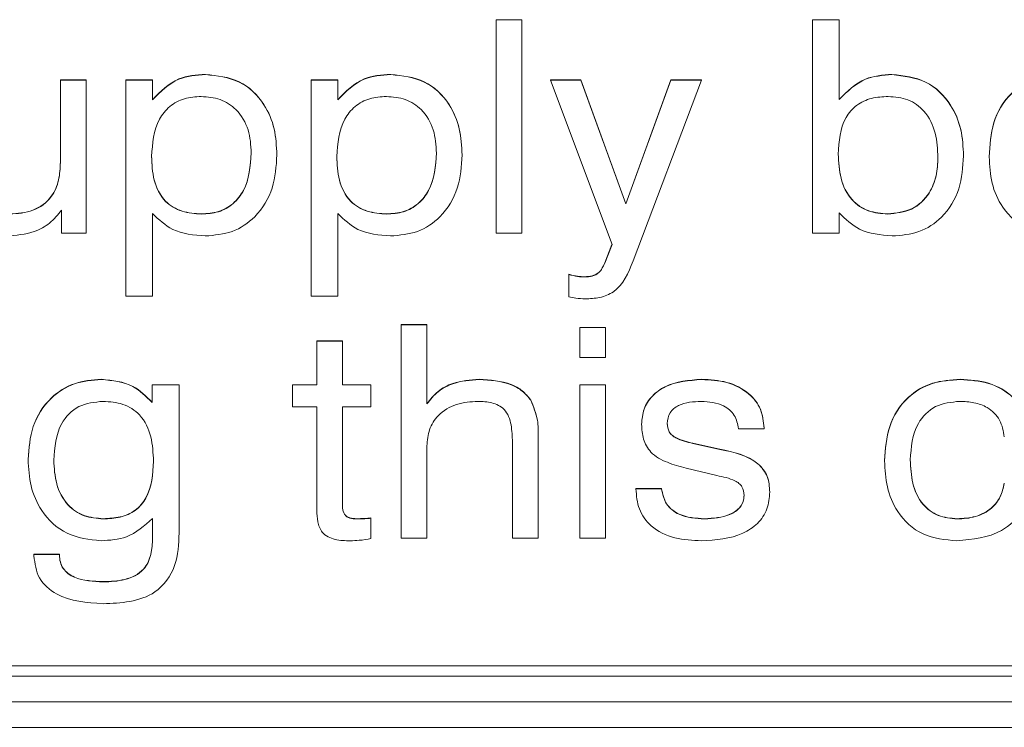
# Model space of a CAD drawing. Header units: millimetres. Extents: x 240 to 2023, y 154 to 1434.
# Tile 8 of 51: x 412 to 424, y 463 to 471. Entities that reach past the tile are written whole.
import ezdxf

# ---------------------------------------------------------------- set-up
doc = ezdxf.new("R2010")
doc.units = ezdxf.units.MM
doc.header["$LTSCALE"] = 7.5

msp = doc.modelspace()

# ---------------------------------------------------------------- linework, layer by layer
at = {"color": 7, "linetype": 'Continuous', "lineweight": 15}
for p, q in [((418.125, 471.306), (418.437, 471.306)), ((418.125, 471.303), (418.125, 471.306)), ((418.125, 468.712), (418.125, 471.303)), ((418.125, 471.303), (418.437, 471.303)), ((418.437, 471.303), (418.437, 471.306)), ((418.437, 471.303), (418.437, 468.712)), ((421.968, 471.306), (422.29, 471.306)), ((421.968, 471.303), (421.968, 471.306)), ((421.968, 471.303), (422.29, 471.303)), ((421.968, 468.712), (421.968, 471.303)), ((422.29, 471.303), (422.29, 471.306)), ((422.29, 471.303), (422.29, 470.335)), ((414.593, 470.639), (414.593, 470.642)), ((416.843, 470.639), (416.843, 470.642)), ((422.932, 470.639), (422.932, 470.642)), ((412.829, 470.575), (413.141, 470.575)), ((412.829, 470.572), (412.829, 470.575)), ((412.829, 470.572), (413.141, 470.572)), ((412.829, 469.571), (412.829, 470.572)), ((413.141, 470.572), (413.141, 470.575)), ((413.141, 470.572), (413.141, 468.712)), ((413.625, 470.575), (413.948, 470.575)), ((413.625, 470.572), (413.625, 470.575)), ((413.625, 467.948), (413.625, 470.572)), ((413.625, 470.572), (413.948, 470.572)), ((413.948, 470.572), (413.948, 470.575)), ((413.948, 470.572), (413.948, 470.331)), ((415.875, 470.575), (416.198, 470.575)), ((415.875, 470.572), (415.875, 470.575)), ((415.875, 467.948), (415.875, 470.572)), ((415.875, 470.572), (416.198, 470.572)), ((416.198, 470.572), (416.198, 470.575)), ((416.198, 470.572), (416.198, 470.331)), ((418.783, 470.575), (419.153, 470.575)), ((418.783, 470.572), (418.783, 470.575)), ((419.531, 468.574), (418.783, 470.572)), ((418.783, 470.572), (419.153, 470.572)), ((419.153, 470.575), (419.7, 469.071)), ((419.153, 470.572), (419.153, 470.575)), ((419.153, 470.572), (419.7, 469.068)), ((419.7, 469.071), (420.247, 470.575)), ((419.7, 469.068), (420.247, 470.572)), ((420.618, 470.572), (419.787, 468.376)), ((420.247, 470.575), (420.618, 470.575)), ((420.247, 470.572), (420.247, 470.575)), ((420.247, 470.572), (420.618, 470.572)), ((420.618, 470.572), (420.618, 470.575)), ((415.46, 469.663), (415.46, 469.666)), ((417.71, 469.663), (417.71, 469.666)), ((423.802, 469.651), (423.802, 469.654)), ((424.114, 469.639), (424.114, 469.642)), ((419.7, 469.068), (419.7, 469.071)), ((412.843, 468.712), (412.843, 468.991)), ((413.948, 468.951), (413.948, 467.948)), ((414.544, 468.945), (414.544, 468.947)), ((416.198, 468.951), (416.198, 467.948)), ((416.794, 468.945), (416.794, 468.947)), ((422.29, 468.959), (422.29, 468.712)), ((422.882, 468.945), (422.882, 468.947)), ((413.141, 468.712), (412.843, 468.712)), ((418.437, 468.712), (418.125, 468.712)), ((422.29, 468.712), (421.968, 468.712)), ((419.444, 468.353), (419.53, 468.575)), ((419.444, 468.35), (419.531, 468.574)), ((419.444, 468.35), (419.444, 468.353)), ((419.006, 468.211), (419.006, 468.214)), ((419.006, 467.941), (419.006, 468.211)), ((419.199, 468.181), (419.199, 468.183)), ((413.948, 467.948), (413.625, 467.948)), ((416.198, 467.948), (415.875, 467.948)), ((416.971, 467.603), (417.283, 467.603)), ((416.971, 467.6), (416.971, 467.603)), ((416.971, 465.009), (416.971, 467.6)), ((416.971, 467.6), (417.283, 467.6)), ((417.283, 467.6), (417.283, 467.603)), ((417.283, 467.6), (417.283, 466.638)), ((419.14, 467.569), (419.452, 467.569)), ((419.14, 467.567), (419.14, 467.569)), ((419.14, 467.567), (419.452, 467.567)), ((419.14, 467.201), (419.14, 467.567)), ((419.452, 467.567), (419.452, 467.569)), ((419.452, 467.567), (419.452, 467.201)), ((415.945, 467.403), (416.256, 467.403)), ((415.945, 467.401), (415.945, 467.403)), ((415.945, 466.869), (415.945, 467.401)), ((415.945, 467.401), (416.256, 467.401)), ((416.256, 467.401), (416.256, 467.403)), ((416.256, 467.401), (416.256, 466.869)), ((419.452, 467.201), (419.14, 467.201)), ((413.327, 466.935), (413.327, 466.938)), ((417.917, 466.935), (417.917, 466.938)), ((420.621, 466.935), (420.621, 466.938)), ((423.762, 466.935), (423.762, 466.938)), ((413.945, 466.872), (414.272, 466.872)), ((413.945, 466.869), (413.945, 466.872)), ((413.945, 466.656), (413.945, 466.869)), ((413.945, 466.869), (414.272, 466.869)), ((414.272, 466.869), (414.272, 466.872)), ((414.272, 466.869), (414.272, 465.071)), ((415.648, 466.872), (415.945, 466.872)), ((415.648, 466.869), (415.648, 466.872)), ((415.648, 466.603), (415.648, 466.869)), ((415.648, 466.869), (415.945, 466.869)), ((416.256, 466.872), (416.602, 466.872)), ((416.256, 466.869), (416.602, 466.869)), ((416.602, 466.869), (416.602, 466.872)), ((416.602, 466.869), (416.602, 466.603)), ((419.14, 466.872), (419.452, 466.872)), ((419.14, 466.869), (419.14, 466.872)), ((419.14, 466.869), (419.452, 466.869)), ((419.14, 465.009), (419.14, 466.869)), ((419.452, 466.869), (419.452, 466.872)), ((419.452, 466.869), (419.452, 465.009)), ((418.544, 466.683), (418.544, 466.686)), ((415.945, 466.603), (415.648, 466.603)), ((415.945, 465.345), (415.945, 466.603)), ((416.602, 466.603), (416.256, 466.603)), ((416.256, 466.603), (416.256, 465.452)), ((419.89, 466.39), (419.89, 466.393)), ((421.378, 466.338), (421.067, 466.338)), ((421.378, 466.345), (421.378, 466.348)), ((421.378, 466.345), (421.378, 466.338)), ((418.633, 466.238), (418.633, 466.241)), ((418.633, 466.238), (418.633, 465.009)), ((417.283, 466.129), (417.283, 465.009)), ((418.321, 465.009), (418.321, 466.176)), ((420.515, 466.161), (420.839, 466.09)), ((420.515, 466.158), (420.515, 466.161)), ((420.515, 466.158), (420.839, 466.087)), ((420.839, 466.087), (420.839, 466.09)), ((412.437, 465.962), (412.437, 465.965)), ((422.843, 465.948), (422.843, 465.951)), ((420.806, 465.769), (420.431, 465.859)), ((419.821, 465.61), (420.132, 465.61)), ((419.821, 465.607), (419.821, 465.61)), ((419.821, 465.607), (420.132, 465.607)), ((420.132, 465.607), (420.132, 465.61)), ((421.448, 465.568), (421.448, 465.571)), ((413.352, 465.241), (413.352, 465.244)), ((413.949, 465.007), (413.949, 465.248)), ((416.428, 465.241), (416.428, 465.244)), ((416.602, 465.25), (416.602, 465.253)), ((416.602, 465.25), (416.602, 465.002)), ((420.656, 465.241), (420.656, 465.244)), ((423.724, 465.241), (423.724, 465.244)), ((417.283, 465.009), (416.971, 465.009)), ((418.633, 465.009), (418.321, 465.009)), ((419.452, 465.009), (419.14, 465.009)), ((412.507, 464.812), (412.818, 464.812)), ((412.507, 464.81), (412.507, 464.812)), ((412.507, 464.794), (412.507, 464.81)), ((412.507, 464.81), (412.818, 464.81)), ((412.818, 464.81), (412.818, 464.812)), ((412.818, 464.81), (412.818, 464.802)), ((413.35, 464.477), (413.35, 464.48)), ((374.997, 463.458), (434.997, 463.458)), ((374.997, 463.331), (434.997, 463.331)), ((434.997, 463.021), (374.997, 463.021)), ((434.997, 462.71), (374.997, 462.71))]:
    msp.add_line(p, q, dxfattribs=at)
for points, knots in [([(413.948, 470.334), (414.047, 470.435), (414.225, 470.616), (414.48, 470.634), (414.593, 470.642)], [0, 0, 0, 0, 0.558569, 1, 1, 1, 1]), ([(413.948, 470.331), (414.047, 470.432), (414.225, 470.613), (414.48, 470.631), (414.593, 470.639)], [0, 0, 0, 0, 0.558569, 1, 1, 1, 1]), ([(414.593, 470.642), (414.735, 470.626), (415.019, 470.595), (415.309, 470.309), (415.443, 469.984), (415.454, 469.772), (415.46, 469.666)], [0, 0, 0, 0, 0.279279, 0.5581913, 0.7788344, 1, 1, 1, 1]), ([(414.593, 470.639), (414.735, 470.623), (415.019, 470.592), (415.309, 470.307), (415.443, 469.982), (415.454, 469.769), (415.46, 469.663)], [0, 0, 0, 0, 0.279279, 0.5581913, 0.7788344, 1, 1, 1, 1]), ([(416.198, 470.334), (416.297, 470.435), (416.475, 470.616), (416.73, 470.634), (416.843, 470.642)], [0, 0, 0, 0, 0.558569, 1, 1, 1, 1]), ([(416.198, 470.331), (416.297, 470.432), (416.475, 470.613), (416.73, 470.631), (416.843, 470.639)], [0, 0, 0, 0, 0.558569, 1, 1, 1, 1]), ([(416.843, 470.642), (416.985, 470.626), (417.269, 470.595), (417.559, 470.309), (417.693, 469.984), (417.704, 469.772), (417.71, 469.666)], [0, 0, 0, 0, 0.279279, 0.5581913, 0.7788344, 1, 1, 1, 1]), ([(416.843, 470.639), (416.985, 470.623), (417.269, 470.592), (417.559, 470.307), (417.693, 469.982), (417.704, 469.769), (417.71, 469.663)], [0, 0, 0, 0, 0.279279, 0.5581913, 0.7788344, 1, 1, 1, 1]), ([(422.29, 470.337), (422.39, 470.436), (422.568, 470.613), (422.82, 470.633), (422.932, 470.642)], [0, 0, 0, 0, 0.558462, 1, 1, 1, 1]), ([(422.29, 470.335), (422.39, 470.433), (422.568, 470.61), (422.82, 470.63), (422.932, 470.639)], [0, 0, 0, 0, 0.558447, 1, 1, 1, 1]), ([(422.932, 470.642), (423.075, 470.625), (423.361, 470.592), (423.651, 470.303), (423.785, 469.975), (423.797, 469.761), (423.802, 469.654)], [0, 0, 0, 0, 0.279158, 0.558205, 0.778826, 1, 1, 1, 1]), ([(422.932, 470.639), (423.075, 470.622), (423.361, 470.59), (423.651, 470.3), (423.785, 469.972), (423.797, 469.758), (423.802, 469.651)], [0, 0, 0, 0, 0.279153, 0.558195, 0.77883, 1, 1, 1, 1]), ([(424.114, 469.642), (424.122, 469.782), (424.138, 470.061), (424.343, 470.414), (424.667, 470.616), (424.896, 470.633), (425.011, 470.642)], [0, 0, 0, 0, 0.280838, 0.559997, 0.779619, 1, 1, 1, 1]), ([(424.114, 469.639), (424.122, 469.779), (424.138, 470.058), (424.343, 470.411), (424.667, 470.614), (424.896, 470.63), (425.011, 470.639)], [0, 0, 0, 0, 0.280842, 0.559988, 0.779613, 1, 1, 1, 1]), ([(414.54, 470.373), (414.471, 470.369), (414.334, 470.36), (414.15, 470.261), (413.965, 470.028), (413.949, 469.803), (413.937, 469.646)], [0, 0, 0, 0, 0.187349, 0.374115, 0.561104, 1, 1, 1, 1]), ([(415.148, 469.686), (415.143, 469.781), (415.131, 469.972), (414.992, 470.212), (414.775, 470.355), (414.618, 470.367), (414.54, 470.373)], [0, 0, 0, 0, 0.280821, 0.560095, 0.779664, 1, 1, 1, 1]), ([(416.79, 470.373), (416.721, 470.369), (416.584, 470.36), (416.4, 470.261), (416.215, 470.028), (416.199, 469.803), (416.187, 469.646)], [0, 0, 0, 0, 0.187349, 0.374115, 0.561104, 1, 1, 1, 1]), ([(417.398, 469.686), (417.393, 469.781), (417.381, 469.972), (417.242, 470.212), (417.025, 470.355), (416.868, 470.367), (416.79, 470.373)], [0, 0, 0, 0, 0.280821, 0.560095, 0.779664, 1, 1, 1, 1]), ([(422.886, 470.373), (422.818, 470.369), (422.683, 470.362), (422.494, 470.277), (422.303, 470.051), (422.289, 469.828), (422.279, 469.672)], [0, 0, 0, 0, 0.187534, 0.374384, 0.561136, 1, 1, 1, 1]), ([(423.491, 469.632), (423.486, 469.732), (423.476, 469.93), (423.354, 470.191), (423.132, 470.354), (422.968, 470.367), (422.886, 470.373)], [0, 0, 0, 0, 0.281109, 0.560566, 0.779898, 1, 1, 1, 1]), ([(414.544, 468.947), (414.613, 468.952), (414.752, 468.961), (414.937, 469.065), (415.12, 469.302), (415.137, 469.529), (415.148, 469.689)], [0, 0, 0, 0, 0.187275, 0.373974, 0.560979, 1, 1, 1, 1]), ([(414.544, 468.945), (414.613, 468.949), (414.752, 468.958), (414.937, 469.062), (415.12, 469.299), (415.137, 469.527), (415.148, 469.686)], [0, 0, 0, 0, 0.187275, 0.373974, 0.560979, 1, 1, 1, 1]), ([(415.46, 469.663), (415.451, 469.527), (415.433, 469.255), (415.231, 468.916), (414.925, 468.707), (414.701, 468.688), (414.59, 468.679)], [0, 0, 0, 0, 0.280752, 0.560106, 0.779845, 1, 1, 1, 1]), ([(416.794, 468.947), (416.863, 468.952), (417.002, 468.961), (417.187, 469.065), (417.37, 469.302), (417.387, 469.529), (417.398, 469.689)], [0, 0, 0, 0, 0.187275, 0.373974, 0.56098, 1, 1, 1, 1]), ([(416.794, 468.945), (416.863, 468.949), (417.002, 468.958), (417.187, 469.062), (417.37, 469.299), (417.387, 469.527), (417.398, 469.686)], [0, 0, 0, 0, 0.187275, 0.373974, 0.56098, 1, 1, 1, 1]), ([(417.71, 469.663), (417.701, 469.527), (417.683, 469.255), (417.481, 468.916), (417.175, 468.707), (416.951, 468.688), (416.84, 468.679)], [0, 0, 0, 0, 0.280752, 0.560106, 0.779845, 1, 1, 1, 1]), ([(422.279, 469.675), (422.284, 469.576), (422.294, 469.38), (422.416, 469.122), (422.639, 468.966), (422.801, 468.954), (422.882, 468.947)], [0, 0, 0, 0, 0.281127, 0.560506, 0.779806, 1, 1, 1, 1]), ([(422.279, 469.672), (422.284, 469.573), (422.294, 469.377), (422.416, 469.119), (422.639, 468.963), (422.801, 468.951), (422.882, 468.945)], [0, 0, 0, 0, 0.281127, 0.560506, 0.779806, 1, 1, 1, 1]), ([(412.214, 468.947), (412.31, 468.953), (412.503, 468.966), (412.727, 469.133), (412.819, 469.357), (412.826, 469.502), (412.829, 469.574)], [0, 0, 0, 0, 0.28047, 0.558388, 0.778805, 1, 1, 1, 1]), ([(412.214, 468.945), (412.31, 468.951), (412.503, 468.963), (412.727, 469.13), (412.819, 469.354), (412.826, 469.499), (412.829, 469.571)], [0, 0, 0, 0, 0.28047, 0.558388, 0.778805, 1, 1, 1, 1]), ([(413.937, 469.649), (413.941, 469.551), (413.95, 469.358), (414.073, 469.1), (414.304, 468.962), (414.464, 468.952), (414.544, 468.947)], [0, 0, 0, 0, 0.281196, 0.560158, 0.779436, 1, 1, 1, 1]), ([(413.937, 469.646), (413.941, 469.549), (413.95, 469.355), (414.073, 469.097), (414.304, 468.96), (414.464, 468.95), (414.544, 468.945)], [0, 0, 0, 0, 0.281222, 0.560159, 0.779437, 1, 1, 1, 1]), ([(416.187, 469.649), (416.191, 469.551), (416.2, 469.358), (416.323, 469.1), (416.554, 468.962), (416.714, 468.952), (416.794, 468.947)], [0, 0, 0, 0, 0.281196, 0.560158, 0.779436, 1, 1, 1, 1]), ([(416.187, 469.646), (416.191, 469.549), (416.2, 469.355), (416.323, 469.097), (416.554, 468.96), (416.714, 468.95), (416.794, 468.945)], [0, 0, 0, 0, 0.281222, 0.560159, 0.779437, 1, 1, 1, 1]), ([(422.882, 468.947), (422.982, 468.958), (423.183, 468.978), (423.389, 469.179), (423.48, 469.41), (423.487, 469.56), (423.491, 469.635)], [0, 0, 0, 0, 0.279421, 0.558133, 0.778769, 1, 1, 1, 1]), ([(422.882, 468.945), (422.982, 468.955), (423.183, 468.975), (423.389, 469.176), (423.48, 469.407), (423.487, 469.557), (423.491, 469.632)], [0, 0, 0, 0, 0.279411, 0.558138, 0.778772, 1, 1, 1, 1]), ([(423.802, 469.651), (423.793, 469.516), (423.775, 469.246), (423.574, 468.91), (423.268, 468.706), (423.046, 468.688), (422.935, 468.679)], [0, 0, 0, 0, 0.2806818, 0.5600413, 0.7797283, 1, 1, 1, 1]), ([(425.008, 468.679), (424.865, 468.692), (424.579, 468.719), (424.272, 468.991), (424.131, 469.318), (424.12, 469.532), (424.114, 469.639)], [0, 0, 0, 0, 0.279702, 0.558399, 0.778904, 1, 1, 1, 1]), ([(412.843, 468.991), (412.798, 468.936), (412.709, 468.826), (412.477, 468.701), (412.289, 468.687), (412.175, 468.679)], [0, 0, 0, 0, 0.280269, 0.560422, 1, 1, 1, 1]), ([(414.59, 468.679), (414.45, 468.69), (414.201, 468.71), (414.025, 468.878), (413.948, 468.951)], [0, 0, 0, 0, 0.5596541, 1, 1, 1, 1]), ([(416.84, 468.679), (416.7, 468.69), (416.451, 468.71), (416.275, 468.878), (416.198, 468.951)], [0, 0, 0, 0, 0.5596541, 1, 1, 1, 1]), ([(422.935, 468.679), (422.795, 468.691), (422.544, 468.713), (422.368, 468.884), (422.29, 468.959)], [0, 0, 0, 0, 0.559234, 1, 1, 1, 1]), ([(419.199, 468.183), (419.23, 468.185), (419.291, 468.189), (419.392, 468.239), (419.425, 468.31), (419.444, 468.353)], [0, 0, 0, 0, 0.281308, 0.561201, 1, 1, 1, 1]), ([(419.199, 468.181), (419.23, 468.182), (419.291, 468.186), (419.392, 468.236), (419.425, 468.307), (419.444, 468.35)], [0, 0, 0, 0, 0.281299, 0.561196, 1, 1, 1, 1]), ([(419.787, 468.376), (419.728, 468.231), (419.647, 468.029), (419.384, 467.921), (419.263, 467.917), (419.203, 467.915)], [0, 0, 0, 0, 0.558603, 0.778669, 1, 1, 1, 1]), ([(419.006, 468.214), (419.041, 468.204), (419.105, 468.187), (419.17, 468.185), (419.199, 468.183)], [0, 0, 0, 0, 0.5599874, 1, 1, 1, 1]), ([(419.006, 468.211), (419.041, 468.202), (419.105, 468.184), (419.17, 468.182), (419.199, 468.181)], [0, 0, 0, 0, 0.559973, 1, 1, 1, 1]), ([(419.203, 467.915), (419.165, 467.916), (419.099, 467.919), (419.034, 467.934), (419.006, 467.941)], [0, 0, 0, 0, 0.559796, 1, 1, 1, 1]), ([(412.437, 465.965), (412.447, 466.101), (412.467, 466.374), (412.679, 466.709), (412.991, 466.911), (413.215, 466.929), (413.327, 466.938)], [0, 0, 0, 0, 0.280556, 0.55995, 0.779772, 1, 1, 1, 1]), ([(412.437, 465.962), (412.447, 466.098), (412.467, 466.371), (412.679, 466.707), (412.991, 466.908), (413.215, 466.926), (413.327, 466.935)], [0, 0, 0, 0, 0.2805693, 0.5599585, 0.7797762, 1, 1, 1, 1]), ([(413.327, 466.938), (413.462, 466.924), (413.704, 466.899), (413.871, 466.732), (413.945, 466.659)], [0, 0, 0, 0, 0.558743, 1, 1, 1, 1]), ([(413.327, 466.935), (413.462, 466.922), (413.704, 466.897), (413.871, 466.729), (413.945, 466.656)], [0, 0, 0, 0, 0.558728, 1, 1, 1, 1]), ([(417.283, 466.641), (417.324, 466.694), (417.408, 466.801), (417.631, 466.916), (417.809, 466.93), (417.917, 466.938)], [0, 0, 0, 0, 0.280071, 0.560315, 1, 1, 1, 1]), ([(417.283, 466.638), (417.324, 466.691), (417.408, 466.798), (417.631, 466.913), (417.809, 466.927), (417.917, 466.935)], [0, 0, 0, 0, 0.28007, 0.560312, 1, 1, 1, 1]), ([(417.917, 466.938), (418.051, 466.93), (418.237, 466.918), (418.447, 466.805), (418.512, 466.726), (418.544, 466.686)], [0, 0, 0, 0, 0.559121, 0.779638, 1, 1, 1, 1]), ([(417.917, 466.935), (418.051, 466.927), (418.237, 466.915), (418.447, 466.802), (418.512, 466.723), (418.544, 466.683)], [0, 0, 0, 0, 0.559121, 0.779638, 1, 1, 1, 1]), ([(419.89, 466.393), (419.895, 466.455), (419.906, 466.58), (420.013, 466.743), (420.243, 466.909), (420.465, 466.926), (420.621, 466.938)], [0, 0, 0, 0, 0.187191, 0.373962, 0.561162, 1, 1, 1, 1]), ([(419.89, 466.39), (419.895, 466.453), (419.906, 466.578), (420.013, 466.741), (420.243, 466.906), (420.465, 466.923), (420.621, 466.935)], [0, 0, 0, 0, 0.187166, 0.373964, 0.561149, 1, 1, 1, 1]), ([(420.621, 466.938), (420.724, 466.933), (420.929, 466.921), (421.19, 466.79), (421.356, 466.581), (421.371, 466.426), (421.378, 466.348)], [0, 0, 0, 0, 0.280841, 0.560422, 0.780022, 1, 1, 1, 1]), ([(420.621, 466.935), (420.724, 466.93), (420.929, 466.918), (421.19, 466.787), (421.356, 466.578), (421.371, 466.423), (421.378, 466.345)], [0, 0, 0, 0, 0.280834, 0.560408, 0.780002, 1, 1, 1, 1]), ([(422.843, 465.951), (422.852, 466.091), (422.87, 466.371), (423.087, 466.72), (423.417, 466.915), (423.647, 466.93), (423.762, 466.938)], [0, 0, 0, 0, 0.280691, 0.55974, 0.779506, 1, 1, 1, 1]), ([(422.843, 465.948), (422.852, 466.088), (422.87, 466.368), (423.087, 466.717), (423.417, 466.912), (423.647, 466.928), (423.762, 466.935)], [0, 0, 0, 0, 0.280692, 0.559744, 0.779501, 1, 1, 1, 1]), ([(423.762, 466.938), (423.879, 466.931), (424.113, 466.916), (424.402, 466.749), (424.575, 466.505), (424.598, 466.329), (424.609, 466.241)], [0, 0, 0, 0, 0.280576, 0.559796, 0.779621, 1, 1, 1, 1]), ([(423.762, 466.935), (423.879, 466.928), (424.113, 466.913), (424.402, 466.747), (424.575, 466.502), (424.598, 466.326), (424.609, 466.238)], [0, 0, 0, 0, 0.280585, 0.55981, 0.779639, 1, 1, 1, 1]), ([(413.348, 466.67), (413.245, 466.66), (413.04, 466.64), (412.777, 466.363), (412.76, 466.109), (412.749, 465.955)], [0, 0, 0, 0, 0.280319, 0.55955, 1, 1, 1, 1]), ([(413.96, 465.943), (413.956, 466.042), (413.947, 466.241), (413.825, 466.504), (413.594, 466.654), (413.43, 466.664), (413.348, 466.67)], [0, 0, 0, 0, 0.281171, 0.560366, 0.779555, 1, 1, 1, 1]), ([(417.903, 466.67), (417.814, 466.664), (417.637, 466.653), (417.42, 466.521), (417.299, 466.33), (417.288, 466.196), (417.283, 466.129)], [0, 0, 0, 0, 0.280577, 0.559868, 0.779624, 1, 1, 1, 1]), ([(418.321, 466.176), (418.319, 466.244), (418.315, 466.381), (418.249, 466.578), (418.072, 466.663), (417.959, 466.668), (417.903, 466.67)], [0, 0, 0, 0, 0.281718, 0.560065, 0.778936, 1, 1, 1, 1]), ([(418.544, 466.686), (418.577, 466.606), (418.637, 466.463), (418.634, 466.309), (418.633, 466.241)], [0, 0, 0, 0, 0.557428, 1, 1, 1, 1]), ([(418.544, 466.683), (418.577, 466.603), (418.637, 466.46), (418.634, 466.306), (418.633, 466.238)], [0, 0, 0, 0, 0.5574872, 1, 1, 1, 1]), ([(420.616, 466.67), (420.519, 466.665), (420.399, 466.659), (420.28, 466.584), (420.216, 466.515), (420.207, 466.446), (420.202, 466.4)], [0, 0, 0, 0, 0.499359, 0.625185, 0.750874, 1, 1, 1, 1]), ([(421.067, 466.338), (421.056, 466.394), (421.035, 466.508), (420.864, 466.651), (420.71, 466.663), (420.616, 466.67)], [0, 0, 0, 0, 0.280039, 0.559693, 1, 1, 1, 1]), ([(423.756, 466.67), (423.654, 466.66), (423.449, 466.639), (423.184, 466.365), (423.166, 466.113), (423.155, 465.958)], [0, 0, 0, 0, 0.280351, 0.559551, 1, 1, 1, 1]), ([(424.297, 466.238), (424.285, 466.309), (424.261, 466.45), (424.109, 466.598), (423.93, 466.662), (423.814, 466.667), (423.756, 466.67)], [0, 0, 0, 0, 0.2797958, 0.5584448, 0.7789715, 1, 1, 1, 1]), ([(420.431, 465.859), (420.354, 465.879), (420.202, 465.92), (420.001, 466.028), (419.901, 466.209), (419.894, 466.33), (419.89, 466.39)], [0, 0, 0, 0, 0.28103, 0.560414, 0.779646, 1, 1, 1, 1]), ([(420.202, 466.403), (420.206, 466.367), (420.212, 466.313), (420.26, 466.257), (420.353, 466.199), (420.443, 466.178), (420.515, 466.161)], [0, 0, 0, 0, 0.248722, 0.373916, 0.499301, 1, 1, 1, 1]), ([(420.202, 466.4), (420.206, 466.364), (420.212, 466.311), (420.26, 466.255), (420.353, 466.196), (420.443, 466.175), (420.515, 466.158)], [0, 0, 0, 0, 0.248671, 0.37387, 0.499298, 1, 1, 1, 1]), ([(420.839, 466.09), (421.009, 466.055), (421.246, 466.005), (421.435, 465.763), (421.444, 465.635), (421.448, 465.571)], [0, 0, 0, 0, 0.559916, 0.779269, 1, 1, 1, 1]), ([(420.839, 466.087), (421.009, 466.052), (421.246, 466.003), (421.435, 465.76), (421.444, 465.632), (421.448, 465.568)], [0, 0, 0, 0, 0.559916, 0.779269, 1, 1, 1, 1]), ([(413.323, 464.976), (413.179, 464.992), (412.892, 465.024), (412.597, 465.311), (412.455, 465.639), (412.443, 465.854), (412.437, 465.962)], [0, 0, 0, 0, 0.2792632, 0.5582787, 0.7788812, 1, 1, 1, 1]), ([(412.749, 465.957), (412.754, 465.86), (412.765, 465.666), (412.892, 465.415), (413.112, 465.263), (413.272, 465.251), (413.352, 465.244)], [0, 0, 0, 0, 0.280975, 0.560346, 0.779815, 1, 1, 1, 1]), ([(412.749, 465.955), (412.754, 465.857), (412.765, 465.664), (412.892, 465.412), (413.112, 465.261), (413.272, 465.248), (413.352, 465.241)], [0, 0, 0, 0, 0.280972, 0.560364, 0.779817, 1, 1, 1, 1]), ([(413.352, 465.244), (413.42, 465.248), (413.556, 465.255), (413.748, 465.336), (413.939, 465.564), (413.952, 465.788), (413.96, 465.945)], [0, 0, 0, 0, 0.187578, 0.374446, 0.561058, 1, 1, 1, 1]), ([(423.722, 464.976), (423.579, 464.989), (423.293, 465.017), (422.993, 465.298), (422.86, 465.627), (422.849, 465.841), (422.843, 465.948)], [0, 0, 0, 0, 0.279611, 0.558191, 0.7788, 1, 1, 1, 1]), ([(423.155, 465.961), (423.16, 465.866), (423.169, 465.676), (423.28, 465.425), (423.488, 465.264), (423.645, 465.251), (423.724, 465.244)], [0, 0, 0, 0, 0.281163, 0.560802, 0.780072, 1, 1, 1, 1]), ([(423.155, 465.958), (423.16, 465.863), (423.169, 465.673), (423.28, 465.422), (423.488, 465.262), (423.645, 465.248), (423.724, 465.241)], [0, 0, 0, 0, 0.28114, 0.560784, 0.780073, 1, 1, 1, 1]), ([(413.352, 465.241), (413.42, 465.245), (413.556, 465.252), (413.748, 465.333), (413.939, 465.561), (413.952, 465.785), (413.96, 465.943)], [0, 0, 0, 0, 0.187575, 0.37443, 0.561039, 1, 1, 1, 1]), ([(421.136, 465.526), (421.132, 465.563), (421.126, 465.619), (421.075, 465.676), (420.976, 465.734), (420.881, 465.753), (420.806, 465.769)], [0, 0, 0, 0, 0.248598, 0.373782, 0.499186, 1, 1, 1, 1]), ([(420.62, 464.976), (420.51, 464.981), (420.291, 464.991), (420.007, 465.125), (419.843, 465.358), (419.828, 465.524), (419.821, 465.607)], [0, 0, 0, 0, 0.280991, 0.560088, 0.779597, 1, 1, 1, 1]), ([(420.132, 465.61), (420.146, 465.545), (420.173, 465.416), (420.373, 465.26), (420.549, 465.25), (420.656, 465.244)], [0, 0, 0, 0, 0.280164, 0.559321, 1, 1, 1, 1]), ([(420.132, 465.607), (420.146, 465.542), (420.173, 465.413), (420.373, 465.257), (420.549, 465.247), (420.656, 465.241)], [0, 0, 0, 0, 0.280199, 0.559326, 1, 1, 1, 1]), ([(424.609, 465.673), (424.588, 465.559), (424.546, 465.331), (424.224, 465.023), (423.913, 464.994), (423.722, 464.976)], [0, 0, 0, 0, 0.280787, 0.560743, 1, 1, 1, 1]), ([(423.724, 465.244), (423.799, 465.248), (423.95, 465.257), (424.141, 465.356), (424.258, 465.509), (424.284, 465.62), (424.297, 465.676)], [0, 0, 0, 0, 0.280511, 0.559719, 0.77958, 1, 1, 1, 1]), ([(423.724, 465.241), (423.799, 465.245), (423.95, 465.254), (424.141, 465.353), (424.258, 465.507), (424.284, 465.618), (424.297, 465.673)], [0, 0, 0, 0, 0.280511, 0.559719, 0.77958, 1, 1, 1, 1]), ([(421.448, 465.568), (421.442, 465.498), (421.43, 465.359), (421.307, 465.177), (421.041, 465.004), (420.793, 464.987), (420.62, 464.976)], [0, 0, 0, 0, 0.187011, 0.373581, 0.560687, 1, 1, 1, 1]), ([(420.656, 465.244), (420.762, 465.25), (420.921, 465.26), (421.078, 465.363), (421.13, 465.453), (421.134, 465.503), (421.136, 465.529)], [0, 0, 0, 0, 0.499839, 0.74931, 0.874561, 1, 1, 1, 1]), ([(420.656, 465.241), (420.762, 465.248), (420.921, 465.257), (421.078, 465.36), (421.13, 465.45), (421.134, 465.501), (421.136, 465.526)], [0, 0, 0, 0, 0.4998121, 0.7492735, 0.87452, 1, 1, 1, 1]), ([(416.256, 465.454), (416.255, 465.399), (416.254, 465.33), (416.308, 465.269), (416.359, 465.247), (416.401, 465.245), (416.428, 465.244)], [0, 0, 0, 0, 0.498766, 0.623743, 0.749289, 1, 1, 1, 1]), ([(416.256, 465.452), (416.255, 465.396), (416.254, 465.328), (416.308, 465.266), (416.359, 465.244), (416.401, 465.242), (416.428, 465.241)], [0, 0, 0, 0, 0.4987985, 0.6237183, 0.7492731, 1, 1, 1, 1]), ([(413.949, 465.248), (413.849, 465.159), (413.671, 464.999), (413.43, 464.983), (413.323, 464.976)], [0, 0, 0, 0, 0.558392, 1, 1, 1, 1]), ([(416.349, 464.976), (416.288, 464.977), (416.167, 464.98), (416.002, 465.058), (415.95, 465.208), (415.946, 465.299), (415.945, 465.345)], [0, 0, 0, 0, 0.28159, 0.558467, 0.778531, 1, 1, 1, 1]), ([(416.428, 465.244), (416.461, 465.245), (416.519, 465.246), (416.577, 465.251), (416.602, 465.253)], [0, 0, 0, 0, 0.55995, 1, 1, 1, 1]), ([(416.428, 465.241), (416.461, 465.242), (416.519, 465.243), (416.577, 465.248), (416.602, 465.25)], [0, 0, 0, 0, 0.55994, 1, 1, 1, 1]), ([(414.272, 465.071), (414.266, 464.936), (414.256, 464.669), (414.022, 464.338), (413.673, 464.225), (413.456, 464.216), (413.347, 464.212)], [0, 0, 0, 0, 0.2811562, 0.5582216, 0.7785892, 1, 1, 1, 1]), ([(413.35, 464.48), (413.438, 464.483), (413.613, 464.489), (413.848, 464.601), (413.94, 464.811), (413.946, 464.943), (413.949, 465.01)], [0, 0, 0, 0, 0.281347, 0.559089, 0.778898, 1, 1, 1, 1]), ([(413.35, 464.477), (413.438, 464.48), (413.613, 464.486), (413.848, 464.599), (413.94, 464.808), (413.946, 464.94), (413.949, 465.007)], [0, 0, 0, 0, 0.281343, 0.559065, 0.778871, 1, 1, 1, 1]), ([(416.602, 465.002), (416.555, 464.994), (416.471, 464.98), (416.386, 464.977), (416.349, 464.976)], [0, 0, 0, 0, 0.560063, 1, 1, 1, 1]), ([(413.347, 464.212), (413.149, 464.225), (412.853, 464.245), (412.544, 464.511), (412.519, 464.7), (412.507, 464.794)], [0, 0, 0, 0, 0.499968, 0.750042, 1, 1, 1, 1]), ([(412.818, 464.805), (412.82, 464.776), (412.823, 464.719), (412.86, 464.639), (412.922, 464.576), (413.077, 464.49), (413.229, 464.484), (413.35, 464.48)], [0, 0, 0, 0, 0.125395, 0.250453, 0.375571, 0.500884, 1, 1, 1, 1]), ([(412.818, 464.802), (412.82, 464.773), (412.823, 464.716), (412.86, 464.636), (412.922, 464.573), (413.077, 464.487), (413.229, 464.482), (413.35, 464.477)], [0, 0, 0, 0, 0.125393, 0.250485, 0.375602, 0.500892, 1, 1, 1, 1])]:
    msp.add_open_spline(points, degree=3, knots=knots, dxfattribs=at)

doc.saveas('drawing.dxf')
